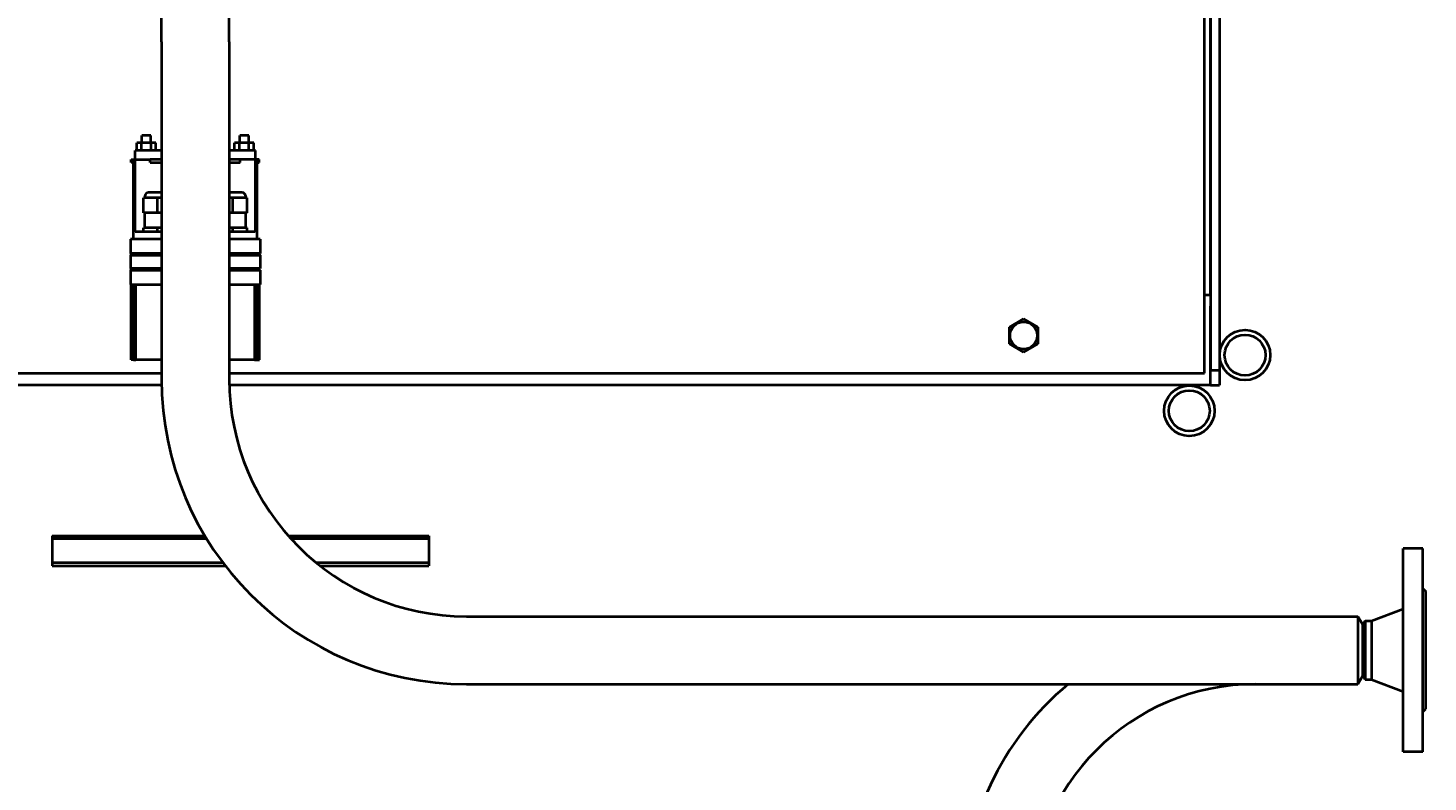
# Model space of a CAD drawing. Header units: millimetres. Extents: x -4428 to 4131, y -3615 to 4038.
# Tile 39 of 172: x -1476 to -547, y -2264 to -1763. Entities that reach past the tile are written whole.
import ezdxf

# ---------------------------------------------------------------- set-up
doc = ezdxf.new("R2010")
doc.units = ezdxf.units.MM
doc.linetypes.add('K5LT_BASIC', pattern=[0])
doc.linetypes.add('K5LT_THIN', pattern=[0])
doc.layers.add('Системный слой', color=7, linetype='Continuous')
doc.styles.add('KDIMTEXTSTYLE', font='GOST_AU.SHX', dxfattribs={"width": 0.96, "oblique": 15, "height": 5})
doc.dimstyles.new('KDIMSTYLE (1.00)', dxfattribs={"dimtxt": 5, "dimasz": 1, "dimexe": 2, "dimexo": 0, "dimgap": 1, "dimtad": 1, "dimtxsty": 'KDIMTEXTSTYLE', "dimsah": 1, "dimcen": 0, "dimdle": 1, "dimadec": 0, "dimazin": 0, "dimtfac": 0.667, "dimtmove": 0, "dimatfit": 3, "dimfxl": 1, "dimtvp": 1, "dimtolj": 1, "dimtzin": 0, "dimarcsym": 0})

# ---------------------------------------------------------------- blocks, each defined once
blk = doc.blocks.new('KDIMARROW_01')
at = {"layer": 'Системный слой'}
blk.add_hatch(color=0, dxfattribs=at).paths.add_polyline_path([(-5, -0.66), (0, 0), (-5, 0.66), (-4.5, 0)])
at = {"layer": 'Системный слой', "color": 0, "linetype": 'K5LT_THIN', "lineweight": 20}
for p, q in [((-4.5, 0), (-5, 0.66)), ((-5, 0.66), (0, 0)), ((0, 0), (-5, -0.66)), ((-5, -0.66), (-4.5, 0)), ((0, 0), (-1, 0))]:
    blk.add_line(p, q, dxfattribs=at)
blk = doc.blocks.new('U15')
at = {"layer": 'Системный слой', "color": 150, "linetype": 'K5LT_BASIC', "lineweight": 40, "true_color": 0x0080ff}
for p, q in [((-695.34, -1992.59), (-695.34, -1192.59)), ((-691.34, -1194.59), (-691.34, -1990.59)), ((-685.34, -1194.59), (-685.34, -1990.59)), ((-691.34, -1940.59), (-691.34, -1244.59)), ((-1387.84, -1772.59), (-1387.84, -1592.59)), ((-1342.84, -1772.59), (-1342.84, -1592.59)), ((-1387.84, -1772.59), (-1387.84, -1996.59)), ((-1342.84, -1772.59), (-1342.84, -1996.59)), ((-1404.27, -1844.68), (-1404.27, -1839.68)), ((-1401.1, -1839.68), (-1404.27, -1839.68)), ((-1401.1, -1844.68), (-1401.1, -1839.68)), ((-1394.75, -1839.68), (-1401.1, -1839.68)), ((-1394.92, -1834.68), (-1400.92, -1834.68)), ((-1400.92, -1839.68), (-1400.92, -1834.68)), ((-1394.92, -1839.68), (-1394.92, -1834.68)), ((-1394.75, -1844.68), (-1394.75, -1839.68)), ((-1391.57, -1839.68), (-1394.75, -1839.68)), ((-1391.57, -1844.68), (-1391.57, -1839.68)), ((-1339.27, -1844.68), (-1339.27, -1839.68)), ((-1336.1, -1839.68), (-1339.27, -1839.68)), ((-1336.1, -1844.68), (-1336.1, -1839.68)), ((-1329.75, -1839.68), (-1336.1, -1839.68)), ((-1329.92, -1834.68), (-1335.92, -1834.68)), ((-1335.92, -1839.68), (-1335.92, -1834.68)), ((-1329.92, -1839.68), (-1329.92, -1834.68)), ((-1326.57, -1839.68), (-1329.75, -1839.68)), ((-1329.75, -1844.68), (-1329.75, -1839.68)), ((-1326.57, -1844.68), (-1326.57, -1839.68)), ((-1387.84, -1844.68), (-1405.42, -1844.68)), ((-1405.42, -1850.68), (-1405.42, -1844.68)), ((-1325.42, -1844.68), (-1342.84, -1844.68)), ((-1325.42, -1850.68), (-1325.42, -1844.68)), ((-1407.96, -1852.68), (-1407.96, -1850.68)), ((-1407.96, -1850.68), (-1406.42, -1850.68)), ((-1406.42, -1852.68), (-1407.96, -1852.68)), ((-1406.42, -1850.68), (-1405.72, -1850.68)), ((-1406.42, -1852.68), (-1406.42, -1850.68)), ((-1405.72, -1852.68), (-1406.42, -1852.68)), ((-1406.42, -1903.68), (-1406.42, -1852.68)), ((-1405.72, -1852.68), (-1405.72, -1850.68)), ((-1405.72, -1850.68), (-1405.28, -1850.68)), ((-1405.28, -1850.68), (-1395.28, -1850.68)), ((-1405.28, -1898.68), (-1405.28, -1850.68)), ((-1395.28, -1852.68), (-1395.28, -1850.68)), ((-1387.84, -1850.68), (-1395.28, -1850.68)), ((-1395.28, -1852.68), (-1387.84, -1852.68)), ((-1335.56, -1850.68), (-1342.84, -1850.68)), ((-1342.84, -1852.68), (-1335.56, -1852.68)), ((-1335.56, -1852.68), (-1335.56, -1850.68)), ((-1325.56, -1850.68), (-1335.56, -1850.68)), ((-1325.12, -1850.68), (-1325.56, -1850.68)), ((-1325.56, -1850.68), (-1325.56, -1898.68)), ((-1325.12, -1852.68), (-1325.12, -1850.68)), ((-1324.43, -1850.68), (-1325.12, -1850.68)), ((-1324.42, -1852.68), (-1325.12, -1852.68)), ((-1324.43, -1852.68), (-1324.43, -1850.68)), ((-1322.88, -1850.68), (-1324.43, -1850.68)), ((-1324.42, -1903.68), (-1324.42, -1852.68)), ((-1324.42, -1852.68), (-1322.88, -1852.68)), ((-1322.88, -1852.68), (-1322.88, -1850.68)), ((-1399.8, -1886.18), (-1399.8, -1876.18)), ((-1390.42, -1876.18), (-1399.8, -1876.18)), ((-1398.92, -1876.18), (-1398.92, -1875.18)), ((-1387.84, -1872.68), (-1396.42, -1872.68)), ((-1390.42, -1886.18), (-1390.42, -1876.18)), ((-1387.84, -1876.18), (-1390.42, -1876.18)), ((-1334.42, -1872.68), (-1342.84, -1872.68)), ((-1340.42, -1876.18), (-1342.84, -1876.18)), ((-1331.05, -1876.18), (-1340.42, -1876.18)), ((-1340.42, -1886.18), (-1340.42, -1876.18)), ((-1331.92, -1876.18), (-1331.92, -1875.18)), ((-1331.05, -1886.18), (-1331.05, -1876.18)), ((-1390.42, -1886.18), (-1399.8, -1886.18)), ((-1398.92, -1896.18), (-1398.92, -1886.18)), ((-1387.84, -1886.18), (-1390.42, -1886.18)), ((-1340.42, -1886.18), (-1342.84, -1886.18)), ((-1331.05, -1886.18), (-1340.42, -1886.18)), ((-1331.92, -1896.18), (-1331.92, -1886.18)), ((-1399.8, -1898.68), (-1399.8, -1896.18)), ((-1390.42, -1896.18), (-1399.8, -1896.18)), ((-1387.84, -1896.18), (-1390.42, -1896.18)), ((-1390.42, -1898.68), (-1390.42, -1896.18)), ((-1340.42, -1896.18), (-1342.84, -1896.18)), ((-1340.42, -1898.68), (-1340.42, -1896.18)), ((-1331.05, -1896.18), (-1340.42, -1896.18)), ((-1331.05, -1898.68), (-1331.05, -1896.18)), ((-1406.09, -1903.68), (-1408.42, -1903.68)), ((-1408.42, -1903.68), (-1408.42, -1913.18)), ((-1396.5, -1903.68), (-1406.09, -1903.68)), ((-1404.09, -1898.68), (-1405.28, -1898.68)), ((-1396.42, -1898.68), (-1404.09, -1898.68)), ((-1387.84, -1903.68), (-1396.5, -1903.68)), ((-1387.84, -1898.68), (-1396.42, -1898.68)), ((-1334.42, -1898.68), (-1342.84, -1898.68)), ((-1334.34, -1903.68), (-1342.84, -1903.68)), ((-1326.75, -1898.68), (-1334.42, -1898.68)), ((-1324.76, -1903.68), (-1334.34, -1903.68)), ((-1325.56, -1898.68), (-1326.75, -1898.68)), ((-1322.42, -1903.68), (-1324.76, -1903.68)), ((-1322.42, -1903.68), (-1322.42, -1913.18)), ((-1406.09, -1913.18), (-1408.42, -1913.18)), ((-1407.92, -1913.68), (-1408.42, -1913.18)), ((-1407.92, -1913.68), (-1408.42, -1914.18)), ((-1408.42, -1914.18), (-1406.09, -1914.18)), ((-1408.42, -1914.18), (-1408.42, -1923.18)), ((-1407.92, -1913.68), (-1405.59, -1913.68)), ((-1396.5, -1913.18), (-1406.09, -1913.18)), ((-1406.09, -1914.18), (-1396.5, -1914.18)), ((-1405.59, -1913.68), (-1396.48, -1913.68)), ((-1387.84, -1913.18), (-1396.5, -1913.18)), ((-1396.5, -1914.18), (-1387.84, -1914.18)), ((-1396.48, -1913.68), (-1387.84, -1913.68)), ((-1334.34, -1913.18), (-1342.84, -1913.18)), ((-1342.84, -1913.68), (-1334.36, -1913.68)), ((-1342.84, -1914.18), (-1334.34, -1914.18)), ((-1334.36, -1913.68), (-1325.25, -1913.68)), ((-1324.76, -1913.18), (-1334.34, -1913.18)), ((-1334.34, -1914.18), (-1324.76, -1914.18)), ((-1325.25, -1913.68), (-1322.92, -1913.68)), ((-1322.42, -1913.18), (-1324.76, -1913.18)), ((-1324.76, -1914.18), (-1322.42, -1914.18)), ((-1322.92, -1913.68), (-1322.42, -1913.18)), ((-1322.92, -1913.68), (-1322.42, -1914.18)), ((-1322.42, -1914.18), (-1322.42, -1923.18)), ((-1406.09, -1923.18), (-1408.42, -1923.18)), ((-1407.92, -1923.68), (-1408.42, -1923.18)), ((-1407.92, -1923.68), (-1408.42, -1924.18)), ((-1408.42, -1924.18), (-1406.09, -1924.18)), ((-1408.42, -1924.18), (-1408.42, -1933.68)), ((-1407.92, -1923.68), (-1405.59, -1923.68)), ((-1396.5, -1923.18), (-1406.09, -1923.18)), ((-1406.09, -1924.18), (-1396.5, -1924.18)), ((-1405.59, -1923.68), (-1396.48, -1923.68)), ((-1387.84, -1923.18), (-1396.5, -1923.18)), ((-1396.5, -1924.18), (-1387.84, -1924.18)), ((-1396.48, -1923.68), (-1387.84, -1923.68)), ((-1334.34, -1923.18), (-1342.84, -1923.18)), ((-1342.84, -1923.68), (-1334.36, -1923.68)), ((-1342.84, -1924.18), (-1334.34, -1924.18)), ((-1334.36, -1923.68), (-1325.25, -1923.68)), ((-1324.76, -1923.18), (-1334.34, -1923.18)), ((-1334.34, -1924.18), (-1324.76, -1924.18)), ((-1325.25, -1923.68), (-1322.92, -1923.68)), ((-1322.42, -1923.18), (-1324.76, -1923.18)), ((-1324.76, -1924.18), (-1322.42, -1924.18)), ((-1322.92, -1923.68), (-1322.42, -1923.18)), ((-1322.92, -1923.68), (-1322.42, -1924.18)), ((-1322.42, -1924.18), (-1322.42, -1933.68)), ((-1408.42, -1933.68), (-1406.09, -1933.68)), ((-1407.98, -1983.68), (-1407.98, -1933.68)), ((-1406.42, -1933.68), (-1406.42, -1983.68)), ((-1406.09, -1933.68), (-1396.5, -1933.68)), ((-1405.03, -1933.68), (-1405.03, -1983.68)), ((-1396.5, -1933.68), (-1387.84, -1933.68)), ((-1342.84, -1933.68), (-1334.34, -1933.68)), ((-1334.34, -1933.68), (-1324.76, -1933.68)), ((-1325.82, -1983.68), (-1325.82, -1933.68)), ((-1324.76, -1933.68), (-1322.42, -1933.68)), ((-1324.42, -1933.68), (-1324.42, -1983.68)), ((-1322.86, -1983.68), (-1322.86, -1933.68)), ((-695.34, -1940.59), (-691.34, -1940.59)), ((-691.34, -1993.09), (-691.34, -1948.09)), ((-824.84, -1962.11), (-815.34, -1956.62)), ((-815.34, -1956.62), (-805.84, -1962.11)), ((-824.84, -1973.08), (-824.84, -1962.11)), ((-805.84, -1962.11), (-805.84, -1973.08)), ((-815.34, -1978.56), (-824.84, -1973.08)), ((-805.84, -1973.08), (-815.34, -1978.56)), ((-1406.42, -1983.68), (-1407.98, -1983.68)), ((-1406.42, -1983.68), (-1405.93, -1983.68)), ((-1405.93, -1983.68), (-1405.03, -1983.68)), ((-1405.03, -1983.68), (-1405.02, -1983.68)), ((-1405.02, -1983.68), (-1404.81, -1983.68)), ((-1398.92, -1983.68), (-1404.81, -1983.68)), ((-1393.14, -1983.68), (-1398.92, -1983.68)), ((-1387.84, -1983.68), (-1393.14, -1983.68)), ((-1337.7, -1983.68), (-1342.84, -1983.68)), ((-1331.93, -1983.68), (-1337.7, -1983.68)), ((-1326.03, -1983.68), (-1331.93, -1983.68)), ((-1326.03, -1983.68), (-1325.82, -1983.68)), ((-1325.82, -1983.68), (-1324.91, -1983.68)), ((-1325.82, -1983.68), (-1325.82, -1983.68)), ((-1324.91, -1983.68), (-1324.42, -1983.68)), ((-1324.42, -1983.68), (-1322.86, -1983.68)), ((-3435.34, -1992.59), (-1387.84, -1992.59)), ((-1342.84, -1992.59), (-695.34, -1992.59)), ((-691.34, -1990.59), (-685.34, -1990.59)), ((-691.34, -2000.59), (-691.34, -1993.09)), ((-685.34, -1990.59), (-685.34, -2000.59)), ((-1387.8, -2000.59), (-2211.34, -2000.59)), ((-691.34, -2000.59), (-1342.79, -2000.59)), ((-691.34, -2000.59), (-685.34, -2000.59)), ((-1460.34, -2100.59), (-1359.09, -2100.59)), ((-1460.34, -2100.59), (-1460.34, -2102.59)), ((-1303.62, -2100.59), (-1210.34, -2100.59)), ((-1210.34, -2100.59), (-1210.34, -2102.59)), ((-1460.34, -2102.59), (-1460.34, -2118.59)), ((-1360.34, -2102.59), (-1460.34, -2102.59)), ((-1357.88, -2102.59), (-1360.34, -2102.59)), ((-1210.34, -2102.59), (-1301.83, -2102.59)), ((-1210.34, -2102.59), (-1210.34, -2118.59)), ((-563.34, -2244.09), (-563.34, -2109.09)), ((-550.34, -2109.09), (-563.34, -2109.09)), ((-550.34, -2244.09), (-550.34, -2109.09)), ((-1360.34, -2118.59), (-1460.34, -2118.59)), ((-1460.34, -2118.59), (-1460.34, -2120.59)), ((-1346.96, -2118.59), (-1360.34, -2118.59)), ((-1210.34, -2118.59), (-1284.95, -2118.59)), ((-1210.34, -2118.59), (-1210.34, -2120.59)), ((-1460.34, -2120.59), (-1345.43, -2120.59)), ((-1282.45, -2120.59), (-1210.34, -2120.59)), ((-550.34, -2135.59), (-548.34, -2137.59)), ((-548.34, -2215.59), (-548.34, -2137.59)), ((-1185.34, -2154.09), (-593.34, -2154.09)), ((-593.34, -2154.09), (-590.34, -2159.29)), ((-593.34, -2154.09), (-593.34, -2199.09)), ((-593.34, -2154.09), (-590.34, -2159.29)), ((-584.34, -2157.09), (-563.34, -2149.09)), ((-588.6, -2157.09), (-590.34, -2160.09)), ((-590.34, -2159.29), (-590.34, -2193.9)), ((-588.6, -2157.09), (-584.34, -2157.09)), ((-588.6, -2157.09), (-588.6, -2196.09)), ((-584.34, -2157.09), (-584.34, -2196.09)), ((-593.34, -2199.09), (-590.34, -2193.9)), ((-593.34, -2199.09), (-590.34, -2193.9)), ((-588.6, -2196.09), (-590.34, -2193.09)), ((-1185.34, -2199.09), (-593.34, -2199.09)), ((-588.6, -2196.09), (-584.34, -2196.09)), ((-584.34, -2196.09), (-563.34, -2204.09)), ((-550.34, -2217.59), (-548.34, -2215.59)), ((-550.34, -2244.09), (-563.34, -2244.09))]:
    blk.add_line(p, q, dxfattribs=at)
for centre, radius in [((-815.34, -1967.59), 9.03), ((-668.34, -1980.59), 16.75), ((-668.34, -1980.59), 13.55), ((-705.34, -2017.59), 16.75), ((-705.34, -2017.59), 13.55)]:
    blk.add_circle(centre, radius, dxfattribs=at)
for centre, radius, start, end in [((-1396.42, -1875.18), 2.5, 90, 180), ((-1334.42, -1875.18), 2.5, 0, 90), ((-1185.34, -1996.59), 202.5, 180, 270), ((-1185.34, -1996.59), 157.5, 180, 270), ((-661.34, -2348.59), 194.5, 129.7683, 180), ((-661.34, -2348.59), 149.5, 90.00002, 180)]:
    blk.add_arc(centre, radius, start, end, dxfattribs=at)

msp = doc.modelspace()

# ---------------------------------------------------------------- block references
at = {"layer": 'Системный слой'}
msp.add_blockref('U15', (0, 0), dxfattribs=at)

# ---------------------------------------------------------------- dimensions: what is measured, and where the dimension line sits
at = {"layer": 'Системный слой', "color": 7}
msp.add_linear_dim(base=(-4135.336, -3331.475), p1=(485.664, -2263.092), p2=(-4135.336, -1408.744), location=(-2079.336, -3331.475), text='\\H75.0;\\W0.965;\\Q15;\\H75.0;\\W0.965;\\Q15;\\Q15;4620', dimstyle='KDIMSTYLE (1.00)', override={"dimexo": 0, "dimblk1": 'KDIMARROW_01', "dimblk2": 'KDIMARROW_01', "dimse1": 0, "dimse2": 0, "dimclrt": 7, "dimtolj": 1}, dxfattribs=at).render()

doc.saveas('drawing.dxf')
